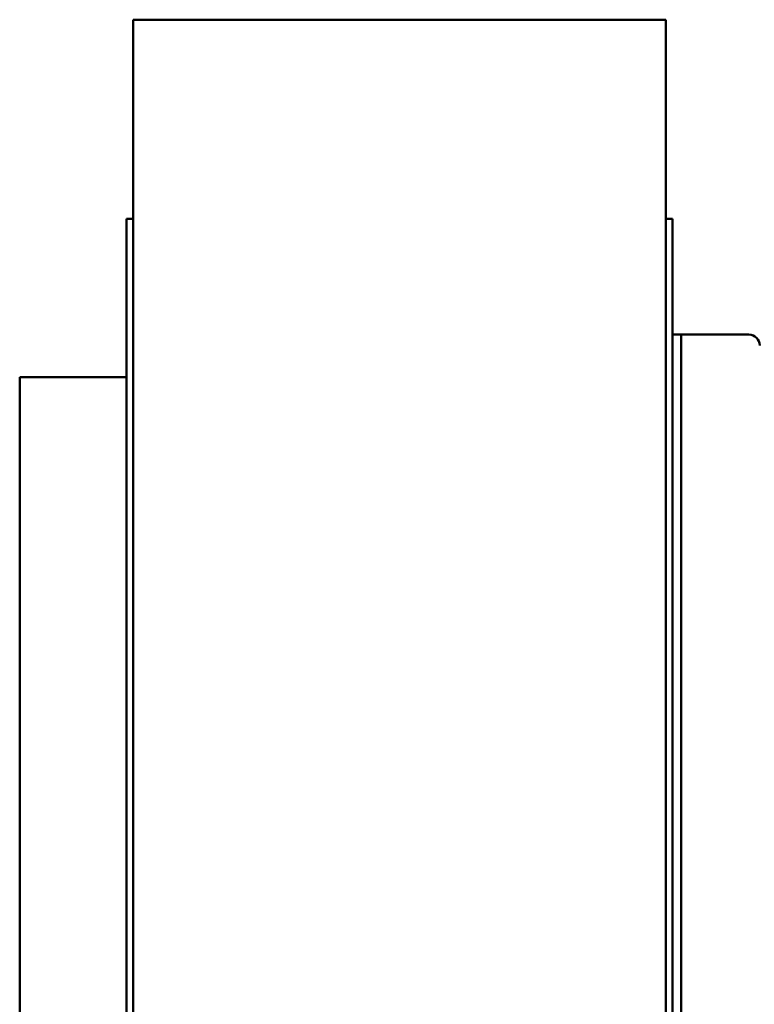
# Model space of a CAD drawing. Header units: millimetres. Extents: x 1558 to 2260, y 926 to 1774.
# Tile 2 of 4: x 1558 to 1894, y 1323 to 1774. Entities that reach past the tile are written whole.
import ezdxf

# ---------------------------------------------------------------- set-up
doc = ezdxf.new("R2010")
doc.units = ezdxf.units.MM
doc.header["$LTSCALE"] = 9.090909
doc.layers.add('Widoczne (ISO)', color=7, linetype='Continuous', lineweight=50)

msp = doc.modelspace()

# ---------------------------------------------------------------- linework, layer by layer
at = {"layer": 'Widoczne (ISO)'}
for p, q in [((1609.84, 1421.04), (1609.84, 1774.1)), ((1853.84, 1774.1), (1609.84, 1774.1)), ((1853.84, 1774.1), (1853.84, 1421.04)), ((1606.84, 1222.9), (1606.84, 1682.9)), ((1609.84, 1682.9), (1606.84, 1682.9)), ((1853.84, 1682.9), (1856.84, 1682.9)), ((1856.84, 1682.9), (1856.84, 1307.24)), ((1857.11, 1629.9), (1861.42, 1629.9)), ((1860.84, 1628.44), (1860.84, 1629.45)), ((1860.84, 1628.44), (1860.84, 1599.36)), ((1861.42, 1629.9), (1864.84, 1629.9)), ((1864.84, 1629.9), (1891.84, 1629.9)), ((1557.84, 1295.4), (1557.84, 1610.4)), ((1557.84, 1610.4), (1606.84, 1610.4)), ((1860.84, 1595.83), (1860.84, 1599.36)), ((1860.84, 1595.83), (1860.84, 934.9)), ((1609.84, 972.9), (1609.84, 1421.04)), ((1853.84, 1421.04), (1853.84, 972.9))]:
    msp.add_line(p, q, dxfattribs=at)
msp.add_arc((1891.84, 1624.9), 5, 0, 90, dxfattribs=at)
for points, knots in [([(1856.84, 1629.45), (1856.84, 1629.48), (1856.84, 1629.51), (1856.86, 1629.78), (1856.95, 1629.9), (1857.11, 1629.9)], [-1.0741825, -1.0741825, -1.0741825, -1.0741825, -1.0544891, -1.0544891, -0.8661113, -0.8661113, -0.8661113, -0.8661113]), ([(1861.42, 1629.9), (1861.31, 1629.9), (1861.22, 1629.89), (1861, 1629.83), (1860.9, 1629.75), (1860.85, 1629.56), (1860.84, 1629.51), (1860.84, 1629.45)], [2.776023, 2.776023, 2.776023, 2.776023, 2.8319515, 2.8319515, 2.9493221, 2.9493221, 2.989228, 2.989228, 2.989228, 2.989228])]:
    msp.add_open_spline(points, degree=3, knots=knots, dxfattribs=at)

doc.saveas('drawing.dxf')
